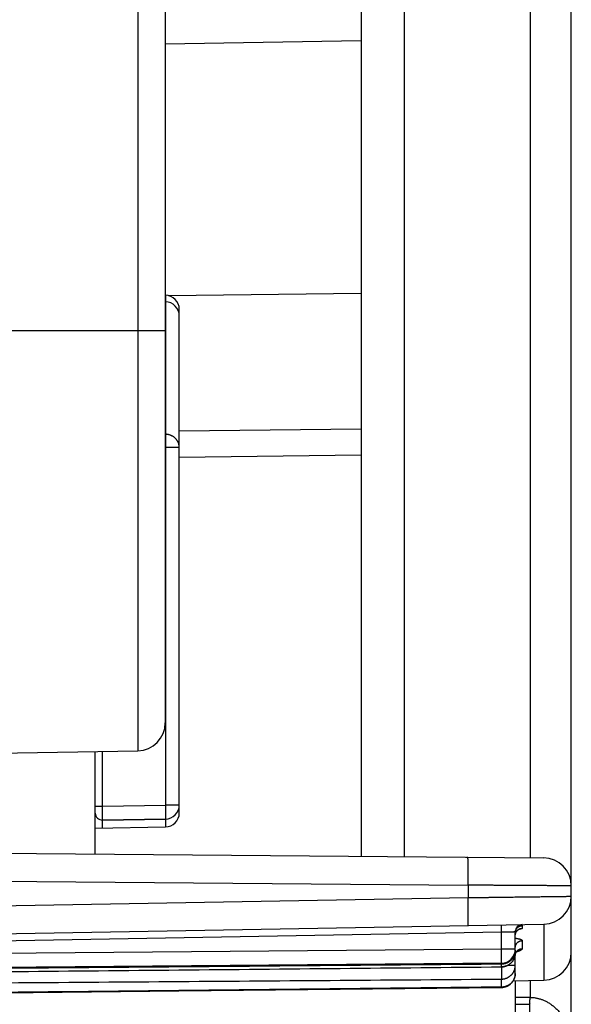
# Model space of a CAD drawing. Header units: inches. Extents: x 0 to 22, y 0 to 17.
# Tile 7 of 59: x 4.767 to 5.161, y 8.224 to 8.928. Entities that reach past the tile are written whole.
import ezdxf

# ---------------------------------------------------------------- set-up
doc = ezdxf.new("R2010")
doc.units = ezdxf.units.IN
doc.header["$LTSCALE"] = 1.21
doc.header["$MEASUREMENT"] = 0
doc.layers.get('0').update_dxf_attribs({"linetype": 'CONTINUOUS'})

msp = doc.modelspace()

# ---------------------------------------------------------------- linework, layer by layer
at = {"color": 7, "linetype": 'CONTINUOUS'}
for p, q in [((5.16118, 7.38386), (5.16118, 13.32864)), ((5.01118, 12.16744), (5.01118, 8.33006)), ((5.04171, 12.16771), (5.04171, 8.32979)), ((4.85153, 12.09209), (4.85153, 8.40541)), ((4.87118, 12.0721), (4.87118, 8.4254)), ((4.87118, 8.91058), (5.01118, 8.91302)), ((4.87348, 8.73066), (5.01118, 8.73234)), ((4.87118, 8.73092), (4.87136, 8.73092)), ((4.87136, 8.72623), (4.87118, 8.72623)), ((4.87136, 8.72623), (4.87136, 8.63157)), ((4.88118, 8.36101), (4.88118, 8.72092)), ((4.68618, 8.70575), (4.87118, 8.70575)), ((4.88118, 8.63399), (5.01118, 8.63558)), ((4.87118, 8.63157), (4.87136, 8.63157)), ((4.87118, 8.62218), (4.87136, 8.62218)), ((4.88118, 8.62217), (4.87136, 8.62218)), ((4.87136, 8.62218), (4.87136, 8.36667)), ((4.88118, 8.6152), (5.01118, 8.61679)), ((4.70653, 8.40288), (4.85153, 8.40541)), ((4.82118, 8.33172), (4.82118, 8.40488)), ((4.82627, 8.36588), (4.82627, 8.40497)), ((4.82118, 8.36588), (4.82627, 8.36588)), ((4.82627, 8.36588), (4.87136, 8.36667)), ((4.88111, 8.36666), (4.87136, 8.36667)), ((4.88118, 8.36666), (4.88111, 8.36666)), ((4.82627, 8.35588), (4.87136, 8.35666)), ((4.87136, 8.35665), (4.82627, 8.35586)), ((4.82118, 8.35014), (4.87136, 8.35101)), ((4.53301, 8.33423), (5.14136, 8.32892)), ((4.53283, 8.31424), (5.08749, 8.3094)), ((5.08749, 8.3094), (5.08749, 8.30052)), ((4.53263, 8.29083), (5.08749, 8.30052)), ((4.41318, 8.26875), (5.14153, 8.28146)), ((5.14153, 8.28146), (5.14153, 8.24146)), ((4.42327, 8.26393), (5.11127, 8.27594)), ((5.11127, 8.26366), (5.11127, 8.27594)), ((5.12118, 8.24633), (5.12118, 8.27619)), ((5.1261, 8.28043), (5.1261, 8.27855)), ((5.1261, 8.26977), (5.1261, 8.26403)), ((5.11127, 8.26366), (4.42327, 8.25766)), ((5.12118, 8.26366), (5.11127, 8.26366)), ((5.12118, 8.2629), (5.12115, 8.2629)), ((5.11127, 8.25366), (4.42327, 8.24766)), ((5.11127, 8.25103), (5.11127, 8.25291)), ((5.1158, 8.25213), (5.12118, 8.25213)), ((5.11127, 8.23655), (5.11127, 8.24228)), ((5.11969, 8.24108), (5.14153, 8.24146)), ((5.12118, 8.24111), (5.12118, 7.35296)), ((5.12118, 8.22945), (5.13171, 8.22926)), ((5.12118, 8.22445), (5.13144, 8.22427)), ((5.13144, 8.22427), (5.13144, 7.35314))]:
    msp.add_line(p, q, dxfattribs=at)
for points in [[(5.12118, 8.27357), (5.12119, 8.27378), (5.12121, 8.27413), (5.12127, 8.27448), (5.12135, 8.27482), (5.12145, 8.27516), (5.12157, 8.27548), (5.12172, 8.2758), (5.12188, 8.27609), (5.12206, 8.27636), (5.12224, 8.27661), (5.12243, 8.27682), (5.12261, 8.27702), (5.12279, 8.27719), (5.12297, 8.27733), (5.12313, 8.27746), (5.12328, 8.27756), (5.12342, 8.27765), (5.12354, 8.27772), (5.12365, 8.27779), (5.12375, 8.27784), (5.12384, 8.27788), (5.12392, 8.27791), (5.12399, 8.27794), (5.12404, 8.27796), (5.12407, 8.27797), (5.12408, 8.27798)], [(5.12118, 8.25914), (5.12119, 8.25937), (5.12122, 8.25972), (5.12128, 8.26007), (5.12137, 8.26039), (5.12147, 8.26069), (5.12159, 8.26097), (5.12172, 8.26122), (5.12185, 8.26143), (5.12198, 8.26162), (5.12211, 8.26178), (5.12222, 8.26191), (5.12233, 8.26202), (5.12243, 8.26211), (5.12251, 8.26218), (5.12258, 8.26223), (5.12263, 8.26227), (5.12266, 8.26229), (5.12267, 8.2623)], [(4.42328, 8.24445), (4.6516, 8.24663), (4.88103, 8.24881), (5.11128, 8.25099)], [(4.42329, 8.22888), (4.65148, 8.23136), (4.88091, 8.23385), (5.11129, 8.23633)]]:
    msp.add_lwpolyline(points, dxfattribs=at)
for centre, radius, start, end in [((4.87118, 8.72092), 0.01, 0, 89), ((4.87118, 8.71623), 0.01, 359.99606, 89.00004), ((4.85118, 8.4254), 0.02, 271, 360), ((4.87118, 8.36666), 0.01, 271, 360), ((4.82618, 8.36088), 0.005, 180.00202, 270.99996), ((4.87118, 8.36101), 0.01, 271, 360), ((5.14118, 8.30892), 0.02, 359.99999, 89.49869), ((5.14118, 8.30146), 0.02, 271, 360), ((5.12618, 8.27619), 0.005, 90.99985, 180), ((5.11118, 8.26366), 0.01, 270.5, 360), ((5.14118, 8.26146), 0.02, 271, 360)]:
    msp.add_arc(centre, radius, start, end, dxfattribs=at)
for points, knots in [([(5.13168, 12.16849), (5.13168, 11.75297), (5.13172, 10.88866), (5.1317, 9.60884), (5.13171, 8.74453), (5.13171, 8.32901)], [0, 0, 0, 0, 0.324674, 0.675326, 1, 1, 1, 1]), ([(4.87139, 8.72636), (4.87138, 8.72633), (4.87138, 8.72628), (4.87137, 8.72625), (4.87137, 8.72623)], [0, 0, 0, 0, 0.662287, 1, 1, 1, 1]), ([(4.87142, 8.73092), (4.87142, 8.73079), (4.87143, 8.73049), (4.87143, 8.73004), (4.87143, 8.72957), (4.87143, 8.72913), (4.87143, 8.72872), (4.87143, 8.72833), (4.87143, 8.72798), (4.87142, 8.72765), (4.87142, 8.72735), (4.87141, 8.72709), (4.87141, 8.72686), (4.8714, 8.72666), (4.87139, 8.7265), (4.87139, 8.72641), (4.87139, 8.72636)], [0, 0, 0, 0, 0.089332, 0.195933, 0.297578, 0.393952, 0.484737, 0.569554, 0.648047, 0.719942, 0.785, 0.842967, 0.893606, 0.936743, 0.972248, 1, 1, 1, 1]), ([(4.87136, 8.63157), (4.87136, 8.6315), (4.87136, 8.63135), (4.87137, 8.6311), (4.87138, 8.63083), (4.87138, 8.63052), (4.87139, 8.63019), (4.87139, 8.62983), (4.87139, 8.62944), (4.87139, 8.62903), (4.87139, 8.6286), (4.8714, 8.62814), (4.8714, 8.62767), (4.87139, 8.62717), (4.87139, 8.62666), (4.87139, 8.62614), (4.87139, 8.6256), (4.87138, 8.62504), (4.87138, 8.62448), (4.87138, 8.62391), (4.87137, 8.62334), (4.87136, 8.62276), (4.87136, 8.62237), (4.87136, 8.62218)], [0, 0, 0, 0, 0.022849, 0.049002, 0.078372, 0.11086, 0.146355, 0.18474, 0.225883, 0.269647, 0.315883, 0.364435, 0.415139, 0.467823, 0.52231, 0.578415, 0.635948, 0.694715, 0.754518, 0.815154, 0.876418, 0.938103, 1, 1, 1, 1]), ([(4.88118, 8.62217), (4.88118, 8.62236), (4.88117, 8.62274), (4.88112, 8.6233), (4.88103, 8.62385), (4.8809, 8.6244), (4.88075, 8.62494), (4.88055, 8.62547), (4.88033, 8.62599), (4.88007, 8.6265), (4.87978, 8.62699), (4.87945, 8.62747), (4.8791, 8.62792), (4.87872, 8.62835), (4.87832, 8.62877), (4.87789, 8.62916), (4.87743, 8.62952), (4.87695, 8.62986), (4.87646, 8.63017), (4.87594, 8.63045), (4.8754, 8.6307), (4.87485, 8.63092), (4.87429, 8.63111), (4.87372, 8.63127), (4.87314, 8.6314), (4.87255, 8.63149), (4.87195, 8.63155), (4.87156, 8.63157), (4.87136, 8.63157)], [0, 0, 0, 0, 0.037278, 0.074574, 0.111905, 0.149287, 0.186737, 0.224268, 0.261896, 0.299631, 0.337485, 0.375465, 0.413579, 0.451833, 0.490227, 0.528764, 0.567441, 0.606257, 0.645206, 0.684279, 0.72347, 0.762767, 0.80216, 0.841638, 0.881179, 0.920762, 0.960372, 1, 1, 1, 1]), ([(4.82628, 8.35595), (4.82628, 8.35598), (4.82628, 8.35606), (4.82629, 8.35618), (4.82629, 8.35635), (4.8263, 8.35654), (4.8263, 8.35678), (4.8263, 8.35704), (4.8263, 8.35734), (4.8263, 8.35767), (4.82631, 8.35803), (4.82631, 8.35841), (4.82631, 8.35883), (4.82631, 8.35927), (4.82631, 8.35973), (4.8263, 8.36022), (4.8263, 8.36072), (4.8263, 8.36125), (4.8263, 8.36179), (4.8263, 8.36235), (4.82629, 8.36292), (4.82629, 8.3635), (4.82628, 8.36409), (4.82628, 8.36468), (4.82627, 8.36528), (4.82627, 8.36568), (4.82627, 8.36588)], [0, 0, 0, 0, 0.009228, 0.022075, 0.038496, 0.058431, 0.081811, 0.108554, 0.13856, 0.171705, 0.207847, 0.246851, 0.288594, 0.332941, 0.379721, 0.42874, 0.479812, 0.532767, 0.587433, 0.643602, 0.701046, 0.759538, 0.81888, 0.878874, 0.93932, 1, 1, 1, 1]), ([(4.87136, 8.36667), (4.87136, 8.36647), (4.87137, 8.36607), (4.87138, 8.36547), (4.87139, 8.36487), (4.87139, 8.36428), (4.8714, 8.3637), (4.87141, 8.36313), (4.87141, 8.36257), (4.87142, 8.36203), (4.87142, 8.3615), (4.87143, 8.361), (4.87143, 8.36051), (4.87143, 8.36005), (4.87143, 8.35961), (4.87143, 8.35919), (4.87143, 8.35881), (4.87143, 8.35845), (4.87142, 8.35812), (4.87142, 8.35782), (4.87141, 8.35756), (4.87141, 8.35733), (4.8714, 8.35713), (4.87139, 8.35697), (4.87139, 8.35684), (4.87138, 8.35675), (4.87137, 8.3567), (4.87136, 8.35666), (4.87136, 8.35666)], [0, 0, 0, 0, 0.060309, 0.120399, 0.180052, 0.239049, 0.297176, 0.35422, 0.409974, 0.464234, 0.516802, 0.567487, 0.616105, 0.662477, 0.706435, 0.747819, 0.786478, 0.822271, 0.855068, 0.88475, 0.911209, 0.93435, 0.954088, 0.970355, 0.983094, 0.992267, 0.997863, 1, 1, 1, 1]), ([(4.82627, 8.35588), (4.82628, 8.35588), (4.82627, 8.35592), (4.82628, 8.35594), (4.82628, 8.35595)], [0, 0, 0, 0, 0.259902, 1, 1, 1, 1]), ([(4.8263, 8.35023), (4.8263, 8.35032), (4.8263, 8.35059), (4.8263, 8.35103), (4.8263, 8.35153), (4.82631, 8.35202), (4.82631, 8.35248), (4.82631, 8.35292), (4.82631, 8.35334), (4.82631, 8.35372), (4.8263, 8.35408), (4.8263, 8.35441), (4.8263, 8.35471), (4.8263, 8.35497), (4.8263, 8.3552), (4.82629, 8.3554), (4.82629, 8.35556), (4.82628, 8.35568), (4.82628, 8.35578), (4.82627, 8.35582), (4.82628, 8.35586), (4.82627, 8.35586)], [0, 0, 0, 0, 0.049892, 0.143319, 0.233363, 0.319729, 0.402111, 0.480166, 0.553585, 0.622139, 0.685617, 0.74378, 0.796397, 0.843281, 0.884277, 0.919243, 0.948049, 0.970591, 0.986786, 0.99658, 1, 1, 1, 1]), ([(4.87136, 8.35665), (4.87136, 8.35665), (4.87137, 8.35661), (4.87137, 8.35659), (4.87138, 8.35658)], [0, 0, 0, 0, 0.27517, 1, 1, 1, 1]), ([(4.87139, 8.35648), (4.87139, 8.35644), (4.87139, 8.35635), (4.8714, 8.35618), (4.87141, 8.35599), (4.87141, 8.35576), (4.87142, 8.35549), (4.87142, 8.3552), (4.87143, 8.35487), (4.87143, 8.35451), (4.87143, 8.35413), (4.87143, 8.35371), (4.87143, 8.35327), (4.87143, 8.35281), (4.87143, 8.35232), (4.87142, 8.35181), (4.87142, 8.35138), (4.87142, 8.35111), (4.87142, 8.35101)], [0, 0, 0, 0, 0.023242, 0.052925, 0.088946, 0.131173, 0.179461, 0.233653, 0.293559, 0.358941, 0.429549, 0.505168, 0.585563, 0.670416, 0.759374, 0.852123, 0.94836, 1, 1, 1, 1]), ([(5.08747, 8.3094), (5.08747, 8.30974), (5.08748, 8.31042), (5.08749, 8.31145), (5.08749, 8.31247), (5.0875, 8.31348), (5.0875, 8.31448), (5.08751, 8.31547), (5.08751, 8.31644), (5.08751, 8.31739), (5.08751, 8.31832), (5.08751, 8.31923), (5.08751, 8.32011), (5.08751, 8.32096), (5.0875, 8.32178), (5.0875, 8.32257), (5.08749, 8.32333), (5.08749, 8.32405), (5.08749, 8.32473), (5.08748, 8.32537), (5.08748, 8.32596), (5.08748, 8.32651), (5.08747, 8.32701), (5.08745, 8.32746), (5.08742, 8.32786), (5.08738, 8.32822), (5.08732, 8.32853), (5.08724, 8.3288), (5.08714, 8.32902), (5.08703, 8.32919), (5.08689, 8.32931), (5.08673, 8.32939), (5.08662, 8.3294), (5.08656, 8.3294)], [0, 0, 0, 0, 0.050428, 0.100718, 0.150738, 0.200358, 0.249448, 0.29788, 0.345526, 0.392264, 0.437965, 0.482503, 0.525752, 0.567593, 0.607927, 0.646669, 0.683738, 0.719041, 0.752438, 0.783775, 0.812922, 0.83978, 0.864317, 0.886527, 0.906431, 0.924082, 0.939571, 0.953007, 0.964541, 0.974436, 0.983168, 0.991429, 1, 1, 1, 1]), ([(5.16118, 8.30892), (5.16117, 8.30892), (5.1611, 8.30892), (5.16094, 8.30893), (5.16069, 8.30893), (5.16033, 8.30893), (5.15987, 8.30893), (5.15931, 8.30894), (5.15865, 8.30894), (5.15789, 8.30894), (5.15703, 8.30895), (5.15608, 8.30896), (5.15503, 8.30896), (5.15388, 8.30897), (5.15264, 8.30898), (5.15131, 8.30899), (5.14989, 8.309), (5.14839, 8.30901), (5.14681, 8.30902), (5.14514, 8.30903), (5.14339, 8.30904), (5.14156, 8.30905), (5.13965, 8.30906), (5.13766, 8.30907), (5.13561, 8.30909), (5.1335, 8.3091), (5.13132, 8.30911), (5.12908, 8.30913), (5.12678, 8.30914), (5.12442, 8.30916), (5.12201, 8.30917), (5.11955, 8.30919), (5.11704, 8.30921), (5.11449, 8.30922), (5.11191, 8.30924), (5.10929, 8.30926), (5.10663, 8.30927), (5.10395, 8.30929), (5.10125, 8.30931), (5.09852, 8.30932), (5.09577, 8.30934), (5.09301, 8.30936), (5.09025, 8.30938), (5.08841, 8.30939), (5.08749, 8.3094)], [0, 0, 0, 0, 0.000694, 0.002781, 0.006262, 0.011132, 0.017382, 0.024999, 0.033967, 0.044275, 0.05591, 0.068862, 0.083121, 0.098679, 0.115506, 0.133558, 0.152792, 0.173182, 0.19471, 0.217362, 0.241126, 0.265989, 0.291918, 0.318843, 0.346689, 0.375406, 0.404975, 0.435374, 0.466584, 0.498586, 0.53135, 0.564803, 0.598862, 0.633454, 0.668543, 0.7041, 0.740093, 0.776489, 0.813249, 0.850315, 0.887615, 0.92507, 0.962604, 1, 1, 1, 1]), ([(5.08749, 8.30052), (5.08842, 8.30053), (5.09026, 8.30055), (5.09303, 8.30059), (5.09579, 8.30062), (5.09853, 8.30066), (5.10126, 8.30069), (5.10397, 8.30073), (5.10665, 8.30076), (5.1093, 8.3008), (5.11192, 8.30083), (5.11451, 8.30086), (5.11705, 8.3009), (5.11956, 8.30093), (5.12202, 8.30096), (5.12444, 8.30099), (5.12679, 8.30102), (5.12909, 8.30105), (5.13133, 8.30108), (5.13351, 8.30111), (5.13562, 8.30113), (5.13767, 8.30116), (5.13965, 8.30118), (5.14156, 8.30121), (5.14339, 8.30123), (5.14514, 8.30126), (5.14681, 8.30128), (5.1484, 8.3013), (5.1499, 8.30132), (5.15132, 8.30133), (5.15264, 8.30135), (5.15388, 8.30137), (5.15503, 8.30138), (5.15608, 8.30139), (5.15703, 8.30141), (5.15789, 8.30142), (5.15865, 8.30143), (5.15931, 8.30144), (5.15987, 8.30144), (5.16033, 8.30145), (5.16069, 8.30145), (5.16094, 8.30146), (5.1611, 8.30146), (5.16117, 8.30146), (5.16118, 8.30146)], [0, 0, 0, 0, 0.037603, 0.075172, 0.11264, 0.149936, 0.186992, 0.223742, 0.26013, 0.296118, 0.331669, 0.36675, 0.401334, 0.435385, 0.46883, 0.501584, 0.533577, 0.564778, 0.595168, 0.624727, 0.653436, 0.681272, 0.708188, 0.734109, 0.758964, 0.78272, 0.805364, 0.826885, 0.847268, 0.866494, 0.88454, 0.90136, 0.916912, 0.931166, 0.944113, 0.955743, 0.966047, 0.975012, 0.982625, 0.988873, 0.99374, 0.99722, 0.999307, 1, 1, 1, 1]), ([(5.08762, 8.28052), (5.08761, 8.28052), (5.0876, 8.28057), (5.08759, 8.28064), (5.08758, 8.28077), (5.08758, 8.28095), (5.08758, 8.28118), (5.08758, 8.28145), (5.08758, 8.28178), (5.08758, 8.28215), (5.08759, 8.28258), (5.0876, 8.28304), (5.0876, 8.28356), (5.08761, 8.28411), (5.08761, 8.28471), (5.08762, 8.28535), (5.08762, 8.28603), (5.08762, 8.28675), (5.08762, 8.2875), (5.08761, 8.28828), (5.08761, 8.2891), (5.0876, 8.28994), (5.0876, 8.29082), (5.08759, 8.29172), (5.08758, 8.29264), (5.08757, 8.29358), (5.08756, 8.29453), (5.08755, 8.29551), (5.08754, 8.29649), (5.08753, 8.29749), (5.08751, 8.2985), (5.0875, 8.2995), (5.0875, 8.30018), (5.08749, 8.30052)], [0, 0, 0, 0, 0.001445, 0.005314, 0.011705, 0.020619, 0.032039, 0.045938, 0.062285, 0.081041, 0.102163, 0.12559, 0.151265, 0.179126, 0.209102, 0.241114, 0.275078, 0.310905, 0.3485, 0.387769, 0.42861, 0.47092, 0.51459, 0.559507, 0.605557, 0.65262, 0.700575, 0.749298, 0.798665, 0.848547, 0.898817, 0.949345, 1, 1, 1, 1]), ([(5.11127, 8.27594), (5.11127, 8.27605), (5.11126, 8.27629), (5.11126, 8.27665), (5.11125, 8.277), (5.11125, 8.27734), (5.11124, 8.27768), (5.11124, 8.27801), (5.11123, 8.27833), (5.11123, 8.27863), (5.11123, 8.27893), (5.11122, 8.2792), (5.11122, 8.27946), (5.11122, 8.27971), (5.11122, 8.27993), (5.11122, 8.28013), (5.11122, 8.28032), (5.11122, 8.28047), (5.11122, 8.28061), (5.11122, 8.28072), (5.11122, 8.28081), (5.11122, 8.28088), (5.11123, 8.28091), (5.11122, 8.28093), (5.11123, 8.28093)], [0, 0, 0, 0, 0.071331, 0.142298, 0.212539, 0.281697, 0.349419, 0.41536, 0.479184, 0.540566, 0.599194, 0.654769, 0.707007, 0.755643, 0.800429, 0.841137, 0.877559, 0.909511, 0.936829, 0.959376, 0.977037, 0.989723, 0.997378, 1, 1, 1, 1]), ([(5.11127, 8.27594), (5.11147, 8.27594), (5.11187, 8.27595), (5.11247, 8.27597), (5.11306, 8.27598), (5.11365, 8.276), (5.11422, 8.27601), (5.11479, 8.27603), (5.11534, 8.27604), (5.11588, 8.27606), (5.1164, 8.27607), (5.1169, 8.27608), (5.11738, 8.2761), (5.11784, 8.27611), (5.11828, 8.27612), (5.11869, 8.27613), (5.11907, 8.27614), (5.11942, 8.27615), (5.11975, 8.27616), (5.12004, 8.27616), (5.1203, 8.27617), (5.12053, 8.27618), (5.12072, 8.27618), (5.12088, 8.27619), (5.12101, 8.27619), (5.1211, 8.27619), (5.12115, 8.27619), (5.12118, 8.27619), (5.12118, 8.27619)], [0, 0, 0, 0, 0.06058, 0.120917, 0.180787, 0.23997, 0.29825, 0.355413, 0.411252, 0.465574, 0.51819, 0.568914, 0.617555, 0.663929, 0.707861, 0.749192, 0.787786, 0.823508, 0.85623, 0.88583, 0.9122, 0.935243, 0.954881, 0.971046, 0.98368, 0.992736, 0.998183, 1, 1, 1, 1]), ([(5.12118, 8.27357), (5.12118, 8.27368), (5.12119, 8.27392), (5.12123, 8.27427), (5.12129, 8.27462), (5.12138, 8.27496), (5.12149, 8.27529), (5.12162, 8.27562), (5.12178, 8.27593), (5.12196, 8.27624), (5.12216, 8.27653), (5.12237, 8.2768), (5.12261, 8.27706), (5.12287, 8.27731), (5.12314, 8.27753), (5.12343, 8.27773), (5.12373, 8.27792), (5.12405, 8.27808), (5.12437, 8.27822), (5.1247, 8.27833), (5.12505, 8.27842), (5.12539, 8.27849), (5.12574, 8.27854), (5.12598, 8.27855), (5.1261, 8.27855)], [0, 0, 0, 0, 0.045381, 0.090764, 0.13615, 0.18154, 0.226936, 0.272338, 0.317749, 0.363168, 0.408596, 0.454035, 0.499484, 0.544943, 0.590413, 0.635893, 0.681382, 0.72688, 0.772387, 0.8179, 0.86342, 0.908944, 0.954471, 1, 1, 1, 1]), ([(5.12118, 8.27544), (5.12118, 8.27556), (5.12119, 8.27579), (5.12122, 8.27603), (5.12123, 8.27614)], [0, 0, 0, 0, 0.499998, 1, 1, 1, 1]), ([(5.12124, 8.27618), (5.12125, 8.27629), (5.12129, 8.2765), (5.12138, 8.27683), (5.12149, 8.27717), (5.12162, 8.27749), (5.12178, 8.27781), (5.12196, 8.27812), (5.12216, 8.27841), (5.12237, 8.27868), (5.12261, 8.27894), (5.12287, 8.27919), (5.12314, 8.27941), (5.12343, 8.27962), (5.12373, 8.2798), (5.12405, 8.27996), (5.12437, 8.2801), (5.1247, 8.28022), (5.12505, 8.28031), (5.12539, 8.28038), (5.12574, 8.28042), (5.12598, 8.28043), (5.1261, 8.28043)], [0, 0, 0, 0, 0.044218, 0.094498, 0.14478, 0.195064, 0.245351, 0.295641, 0.345933, 0.396229, 0.446528, 0.49683, 0.547136, 0.597445, 0.647757, 0.698071, 0.748389, 0.798708, 0.849029, 0.899352, 0.949676, 1, 1, 1, 1]), ([(5.124, 8.28069), (5.12412, 8.28069), (5.12436, 8.28068), (5.1247, 8.28066), (5.12502, 8.28064), (5.1253, 8.28062), (5.12554, 8.28059), (5.12573, 8.28057), (5.12588, 8.28054), (5.126, 8.28051), (5.12607, 8.28048), (5.1261, 8.28045), (5.1261, 8.28043)], [0, 0, 0, 0, 0.163681, 0.332687, 0.483166, 0.614688, 0.726893, 0.819585, 0.892651, 0.946165, 0.980786, 1, 1, 1, 1]), ([(5.1261, 8.27855), (5.1261, 8.27853), (5.12607, 8.27847), (5.126, 8.27841), (5.12589, 8.27834), (5.12574, 8.27827), (5.12554, 8.2782), (5.1253, 8.27813), (5.12502, 8.27806), (5.1247, 8.27799), (5.12439, 8.27792), (5.12419, 8.27789), (5.1241, 8.27787)], [0, 0, 0, 0, 0.032419, 0.07614, 0.136044, 0.213921, 0.310384, 0.425565, 0.559284, 0.711235, 0.881129, 1, 1, 1, 1]), ([(5.12118, 8.2715), (5.12125, 8.27149), (5.12152, 8.27146), (5.12196, 8.2714), (5.1225, 8.27131), (5.12301, 8.27122), (5.12348, 8.27112), (5.12392, 8.27102), (5.12432, 8.27092), (5.12469, 8.27081), (5.12501, 8.27069), (5.12529, 8.27057), (5.12553, 8.27045), (5.12573, 8.27032), (5.12589, 8.27019), (5.12601, 8.27006), (5.12608, 8.26992), (5.1261, 8.26982), (5.1261, 8.26977)], [0, 0, 0, 0, 0.040073, 0.146695, 0.247841, 0.343229, 0.432614, 0.515782, 0.59252, 0.66266, 0.726104, 0.782829, 0.832911, 0.876529, 0.91404, 0.946171, 0.974183, 1, 1, 1, 1]), ([(5.12118, 8.26484), (5.12118, 8.26496), (5.12119, 8.26519), (5.12123, 8.26554), (5.12129, 8.26588), (5.12138, 8.26622), (5.12149, 8.26655), (5.12162, 8.26687), (5.12178, 8.26718), (5.12196, 8.26748), (5.12216, 8.26777), (5.12237, 8.26805), (5.12261, 8.2683), (5.12287, 8.26854), (5.12314, 8.26876), (5.12343, 8.26896), (5.12373, 8.26915), (5.12405, 8.26931), (5.12437, 8.26944), (5.1247, 8.26956), (5.12505, 8.26965), (5.12539, 8.26972), (5.12574, 8.26976), (5.12598, 8.26977), (5.1261, 8.26977)], [0, 0, 0, 0, 0.045136, 0.090279, 0.135435, 0.180609, 0.225808, 0.271037, 0.316299, 0.3616, 0.406942, 0.452328, 0.497758, 0.543234, 0.588755, 0.634319, 0.679926, 0.725571, 0.77125, 0.816961, 0.862697, 0.908452, 0.954222, 1, 1, 1, 1]), ([(5.11127, 8.25366), (5.11128, 8.25366), (5.11127, 8.2537), (5.11128, 8.25374), (5.11128, 8.25384), (5.11129, 8.25397), (5.11129, 8.25413), (5.1113, 8.25432), (5.1113, 8.25456), (5.1113, 8.25482), (5.1113, 8.25512), (5.1113, 8.25544), (5.11131, 8.2558), (5.11131, 8.25619), (5.11131, 8.2566), (5.11131, 8.25704), (5.11131, 8.2575), (5.1113, 8.25799), (5.1113, 8.2585), (5.1113, 8.25902), (5.1113, 8.25956), (5.1113, 8.26012), (5.11129, 8.26069), (5.11129, 8.26127), (5.11128, 8.26186), (5.11128, 8.26246), (5.11127, 8.26306), (5.11127, 8.26346), (5.11127, 8.26366)], [0, 0, 0, 0, 0.001899, 0.007389, 0.016492, 0.029178, 0.045404, 0.065111, 0.088228, 0.114671, 0.144344, 0.177138, 0.212935, 0.251603, 0.293001, 0.336979, 0.383376, 0.432022, 0.482741, 0.535348, 0.589649, 0.645449, 0.702541, 0.76072, 0.819771, 0.879481, 0.93963, 1, 1, 1, 1]), ([(5.12118, 8.2629), (5.12118, 8.2627), (5.12117, 8.2623), (5.12112, 8.2617), (5.12103, 8.2611), (5.1209, 8.26052), (5.12074, 8.25994), (5.12055, 8.25937), (5.12032, 8.25881), (5.12005, 8.25827), (5.11976, 8.25775), (5.11944, 8.25724), (5.11908, 8.25676), (5.1187, 8.2563), (5.11829, 8.25586), (5.11785, 8.25544), (5.11739, 8.25506), (5.11691, 8.2547), (5.11641, 8.25437), (5.11588, 8.25407), (5.11534, 8.25381), (5.11479, 8.25357), (5.11422, 8.25337), (5.11365, 8.25321), (5.11306, 8.25308), (5.11247, 8.25298), (5.11187, 8.25292), (5.11147, 8.25291), (5.11127, 8.25291)], [0, 0, 0, 0, 0.038454, 0.076909, 0.115364, 0.153821, 0.192278, 0.230736, 0.269195, 0.307656, 0.346119, 0.384585, 0.423052, 0.46152, 0.49999, 0.538461, 0.576938, 0.615419, 0.653897, 0.692374, 0.730851, 0.76933, 0.807825, 0.846319, 0.884786, 0.923214, 0.961612, 1, 1, 1, 1]), ([(5.11127, 8.25103), (5.11147, 8.25103), (5.11187, 8.25105), (5.11246, 8.2511), (5.11306, 8.2512), (5.11364, 8.25133), (5.11422, 8.25149), (5.11479, 8.25169), (5.11534, 8.25192), (5.11588, 8.25219), (5.1164, 8.25249), (5.11691, 8.25282), (5.11739, 8.25317), (5.11785, 8.25356), (5.11829, 8.25397), (5.1187, 8.25441), (5.11908, 8.25487), (5.11943, 8.25535), (5.11976, 8.25586), (5.12005, 8.25638), (5.12032, 8.25692), (5.12054, 8.25748), (5.12074, 8.25804), (5.1209, 8.25862), (5.12103, 8.25921), (5.12112, 8.2598), (5.12115, 8.2602), (5.12116, 8.2604)], [0, 0, 0, 0, 0.039924, 0.079862, 0.119848, 0.159889, 0.199971, 0.240051, 0.280104, 0.32015, 0.360192, 0.400233, 0.440273, 0.480302, 0.520319, 0.560329, 0.600332, 0.640328, 0.680318, 0.720299, 0.760274, 0.800242, 0.840205, 0.880165, 0.92012, 0.960072, 1, 1, 1, 1]), ([(5.12118, 8.26099), (5.12118, 8.26079), (5.12117, 8.26039), (5.12112, 8.25979), (5.12102, 8.25919), (5.1209, 8.25859), (5.12073, 8.25799), (5.12052, 8.2574), (5.12028, 8.25683), (5.12, 8.25627), (5.11969, 8.25572), (5.11933, 8.25519), (5.11895, 8.25469), (5.11853, 8.25421), (5.11809, 8.25375), (5.11761, 8.25332), (5.11711, 8.25293), (5.11658, 8.25257), (5.11604, 8.25224), (5.11547, 8.25195), (5.1149, 8.2517), (5.1143, 8.25149), (5.11371, 8.25131), (5.1131, 8.25117), (5.11249, 8.25107), (5.11189, 8.25101), (5.11148, 8.251), (5.11128, 8.25099)], [0, 0, 0, 0, 0.038668, 0.077283, 0.116263, 0.155152, 0.195164, 0.235432, 0.275152, 0.314225, 0.355344, 0.396674, 0.436856, 0.476672, 0.518994, 0.559727, 0.599273, 0.641468, 0.68193, 0.721972, 0.763067, 0.802635, 0.842941, 0.882654, 0.921878, 0.961225, 1, 1, 1, 1]), ([(5.12119, 8.25941), (5.12119, 8.25943), (5.1212, 8.25957), (5.12123, 8.25983), (5.12129, 8.26017), (5.12138, 8.2605), (5.12149, 8.26083), (5.12162, 8.26115), (5.12178, 8.26146), (5.12196, 8.26176), (5.12216, 8.26205), (5.12234, 8.26228), (5.12246, 8.26241), (5.12251, 8.26246)], [0, 0, 0, 0, 0.022753, 0.12467, 0.226631, 0.328656, 0.430765, 0.532975, 0.635303, 0.737761, 0.84036, 0.943107, 1, 1, 1, 1]), ([(5.1261, 8.26403), (5.1261, 8.26397), (5.12608, 8.26385), (5.12601, 8.26368), (5.12589, 8.2635), (5.12573, 8.26332), (5.12553, 8.26315), (5.12529, 8.26298), (5.125, 8.26281), (5.12468, 8.26264), (5.12431, 8.26247), (5.12391, 8.26231), (5.12346, 8.26215), (5.12299, 8.262), (5.12252, 8.26186), (5.12222, 8.26178), (5.12208, 8.26174)], [0, 0, 0, 0, 0.03603, 0.074656, 0.11764, 0.166225, 0.221204, 0.283046, 0.35197, 0.428064, 0.511345, 0.601765, 0.699179, 0.803351, 0.914002, 1, 1, 1, 1]), ([(5.12251, 8.26246), (5.12254, 8.26249), (5.12266, 8.26262), (5.12287, 8.26281), (5.12314, 8.26303), (5.12343, 8.26323), (5.12373, 8.26341), (5.12405, 8.26357), (5.12437, 8.2637), (5.1247, 8.26382), (5.12505, 8.26391), (5.12539, 8.26397), (5.12574, 8.26402), (5.12598, 8.26403), (5.1261, 8.26403)], [0, 0, 0, 0, 0.038777, 0.125637, 0.212625, 0.29974, 0.386975, 0.47432, 0.561766, 0.649299, 0.736905, 0.824569, 0.912273, 1, 1, 1, 1]), ([(5.11127, 8.25291), (5.03449, 8.25226), (4.88128, 8.25098), (4.65194, 8.24906), (4.49939, 8.24778), (4.42327, 8.24714)], [0, 0, 0, 0, 0.334775, 0.6681, 1, 1, 1, 1]), ([(5.11127, 8.25291), (5.11127, 8.25292), (5.11128, 8.25296), (5.11128, 8.25305), (5.11128, 8.25317), (5.11129, 8.25332), (5.11129, 8.25344), (5.11129, 8.2535)], [0, 0, 0, 0, 0.076883, 0.215854, 0.416543, 0.678244, 1, 1, 1, 1]), ([(4.42327, 8.24449), (4.49936, 8.24522), (4.65189, 8.24667), (4.88122, 8.24885), (5.03447, 8.2503), (5.11127, 8.25103)], [0, 0, 0, 0, 0.331774, 0.665097, 1, 1, 1, 1]), ([(5.11127, 8.24228), (5.11147, 8.24228), (5.11187, 8.24229), (5.11247, 8.24235), (5.11306, 8.24244), (5.11365, 8.24257), (5.11422, 8.24274), (5.11479, 8.24293), (5.11535, 8.24316), (5.11588, 8.24343), (5.11641, 8.24372), (5.11691, 8.24404), (5.11739, 8.2444), (5.11785, 8.24478), (5.11829, 8.24519), (5.1187, 8.24562), (5.11908, 8.24608), (5.11944, 8.24656), (5.11976, 8.24705), (5.12005, 8.24757), (5.12032, 8.2481), (5.12055, 8.24865), (5.12074, 8.24921), (5.1209, 8.24978), (5.12103, 8.25036), (5.12112, 8.25095), (5.12117, 8.25154), (5.12118, 8.25193), (5.12118, 8.25213)], [0, 0, 0, 0, 0.038681, 0.077364, 0.116059, 0.154769, 0.193482, 0.232177, 0.270839, 0.309476, 0.348086, 0.386668, 0.425222, 0.463741, 0.502225, 0.540676, 0.579094, 0.617479, 0.655833, 0.694157, 0.732453, 0.770724, 0.808972, 0.847201, 0.885415, 0.923617, 0.961811, 1, 1, 1, 1]), ([(5.11127, 8.25103), (5.11127, 8.25102), (5.11127, 8.25099), (5.11128, 8.251), (5.11128, 8.251)], [0, 0, 0, 0, 0.984151, 1, 1, 1, 1]), ([(5.11128, 8.25092), (5.11128, 8.25072), (5.11128, 8.25032), (5.11128, 8.24972), (5.11129, 8.24914), (5.11129, 8.24856), (5.11129, 8.248), (5.11129, 8.24746), (5.1113, 8.24693), (5.1113, 8.24642), (5.1113, 8.24593), (5.1113, 8.24547), (5.1113, 8.24503), (5.1113, 8.24461), (5.11129, 8.24423), (5.11129, 8.24387), (5.11129, 8.24354), (5.11129, 8.24325), (5.11129, 8.24299), (5.11128, 8.24276), (5.11128, 8.24257), (5.11127, 8.24241), (5.11127, 8.24232), (5.11127, 8.24228)], [0, 0, 0, 0, 0.069632, 0.138485, 0.206304, 0.272838, 0.337839, 0.401069, 0.462291, 0.52128, 0.577817, 0.631692, 0.682706, 0.73067, 0.775406, 0.816749, 0.854545, 0.888655, 0.918953, 0.945325, 0.967676, 0.985923, 1, 1, 1, 1]), ([(5.12118, 8.24633), (5.12118, 8.24613), (5.12117, 8.24574), (5.12111, 8.24514), (5.12102, 8.24455), (5.12089, 8.24397), (5.12073, 8.24339), (5.12053, 8.24283), (5.12029, 8.24228), (5.12002, 8.24174), (5.11972, 8.24122), (5.11938, 8.24072), (5.11902, 8.24025), (5.11863, 8.23979), (5.11821, 8.23936), (5.11776, 8.23895), (5.11728, 8.23857), (5.11679, 8.23822), (5.11628, 8.23791), (5.11575, 8.23762), (5.11521, 8.23737), (5.11466, 8.23716), (5.11411, 8.23697), (5.11355, 8.23682), (5.11298, 8.2367), (5.11241, 8.23662), (5.11184, 8.23657), (5.11146, 8.23655), (5.11127, 8.23655)], [0, 0, 0, 0, 0.038612, 0.077232, 0.115867, 0.154521, 0.1932, 0.231906, 0.270646, 0.30943, 0.348265, 0.38715, 0.42607, 0.465011, 0.504, 0.543098, 0.582358, 0.621663, 0.660775, 0.699489, 0.737805, 0.775846, 0.813734, 0.851444, 0.888927, 0.926167, 0.963178, 1, 1, 1, 1]), ([(5.11129, 8.23633), (5.11149, 8.23633), (5.11188, 8.23635), (5.11247, 8.23641), (5.11305, 8.2365), (5.11362, 8.23663), (5.11418, 8.23678), (5.11472, 8.23697), (5.11526, 8.23719), (5.11577, 8.23744), (5.11627, 8.23772), (5.11675, 8.23802), (5.11722, 8.23835), (5.11766, 8.23871), (5.11808, 8.23908), (5.11848, 8.23949), (5.11886, 8.23991), (5.11921, 8.24035), (5.11953, 8.24081), (5.11983, 8.2413), (5.12011, 8.24181), (5.12035, 8.24233), (5.12057, 8.24287), (5.12076, 8.24343), (5.12091, 8.24399), (5.12103, 8.24457), (5.12112, 8.24515), (5.12117, 8.24574), (5.12118, 8.24613), (5.12118, 8.24633)], [0, 0, 0, 0, 0.037993, 0.075938, 0.113506, 0.150694, 0.188333, 0.22495, 0.261668, 0.299179, 0.335031, 0.3713, 0.408541, 0.444465, 0.480209, 0.516925, 0.554062, 0.589206, 0.625269, 0.662314, 0.699664, 0.736339, 0.773665, 0.810992, 0.848784, 0.88633, 0.924198, 0.961972, 1, 1, 1, 1]), ([(4.42327, 8.23719), (4.49941, 8.23776), (4.65199, 8.23889), (4.88132, 8.24058), (5.03452, 8.24171), (5.11127, 8.24228)], [0, 0, 0, 0, 0.331995, 0.665321, 1, 1, 1, 1]), ([(5.11127, 8.23655), (5.03442, 8.23572), (4.88114, 8.23407), (4.65181, 8.2316), (4.49932, 8.22995), (4.42327, 8.22912)], [0, 0, 0, 0, 0.335079, 0.6684, 1, 1, 1, 1]), ([(5.11129, 8.23634), (5.11129, 8.23634), (5.11128, 8.23634), (5.11129, 8.23639), (5.11127, 8.23645), (5.11127, 8.23651), (5.11127, 8.23655)], [0, 0, 0, 0, 0.015113, 0.183034, 0.511531, 1, 1, 1, 1]), ([(5.13169, 8.22432), (5.13169, 8.22433), (5.13169, 8.22439), (5.13168, 8.22447), (5.13168, 8.22459), (5.13168, 8.22472), (5.13168, 8.22488), (5.13167, 8.22506), (5.13167, 8.22527), (5.13167, 8.22549), (5.13167, 8.22573), (5.13167, 8.22599), (5.13167, 8.22627), (5.13167, 8.22656), (5.13168, 8.22687), (5.13168, 8.22719), (5.13168, 8.22752), (5.13169, 8.22786), (5.13169, 8.2282), (5.13169, 8.22855), (5.1317, 8.22891), (5.1317, 8.22914), (5.13171, 8.22926)], [0, 0, 0, 0, 0.012839, 0.030683, 0.053448, 0.081024, 0.113274, 0.150037, 0.191129, 0.236343, 0.285452, 0.338207, 0.394342, 0.453572, 0.515596, 0.580097, 0.646747, 0.715204, 0.785119, 0.856133, 0.927883, 1, 1, 1, 1]), ([(5.13171, 8.22926), (5.13204, 8.22926), (5.13272, 8.22922), (5.13374, 8.22914), (5.13476, 8.22902), (5.13579, 8.22885), (5.13681, 8.22865), (5.13783, 8.2284), (5.13886, 8.22811), (5.13988, 8.22778), (5.1409, 8.22739), (5.14193, 8.22696), (5.14296, 8.22647), (5.14401, 8.22592), (5.14505, 8.22531), (5.1461, 8.22464), (5.14715, 8.22391), (5.14819, 8.22311), (5.14922, 8.22225), (5.15024, 8.22131), (5.15125, 8.22031), (5.15224, 8.21922), (5.15321, 8.21805), (5.15416, 8.2168), (5.15507, 8.21547), (5.15594, 8.21406), (5.15677, 8.21256), (5.15755, 8.21099), (5.15827, 8.20935), (5.15892, 8.20764), (5.15951, 8.20586), (5.16001, 8.20402), (5.16043, 8.20213), (5.16076, 8.20021), (5.161, 8.19824), (5.16115, 8.19626), (5.16118, 8.19493), (5.16118, 8.19427)], [0, 0, 0, 0, 0.020016, 0.040202, 0.060553, 0.081062, 0.101718, 0.122512, 0.143463, 0.164662, 0.186218, 0.208241, 0.230844, 0.254105, 0.278026, 0.302604, 0.327846, 0.353754, 0.380343, 0.40767, 0.435813, 0.464846, 0.494828, 0.525772, 0.557673, 0.590529, 0.624304, 0.658947, 0.694404, 0.730631, 0.767591, 0.80524, 0.843482, 0.8822, 0.921274, 0.960582, 1, 1, 1, 1]), ([(5.13171, 8.22426), (5.1317, 8.22426), (5.1317, 8.22429), (5.1317, 8.2243), (5.13169, 8.22432)], [0, 0, 0, 0, 0.268047, 1, 1, 1, 1])]:
    msp.add_open_spline(points, degree=3, knots=knots, dxfattribs=at)
for points in [[(4.87138, 8.35658), (4.87138, 8.35655), (4.87138, 8.35652), (4.87139, 8.35648)], [(5.12123, 8.27614), (5.12123, 8.27616), (5.12124, 8.27617), (5.12124, 8.27618)], [(5.12396, 8.27785), (5.12387, 8.27783), (5.12378, 8.27782), (5.12369, 8.2778)], [(5.1241, 8.27787), (5.12405, 8.27786), (5.12401, 8.27786), (5.12396, 8.27785)], [(5.12116, 8.2604), (5.12118, 8.26059), (5.12118, 8.26079), (5.12118, 8.26099)], [(5.11129, 8.2535), (5.11129, 8.25356), (5.11129, 8.25361), (5.11129, 8.25366)], [(5.11128, 8.25099), (5.11128, 8.25097), (5.11128, 8.25094), (5.11128, 8.25092)], [(5.13171, 8.24129), (5.13171, 8.23728), (5.13171, 8.23327), (5.13171, 8.22926)]]:
    msp.add_open_spline(points, degree=3, dxfattribs=at)

doc.saveas('drawing.dxf')
